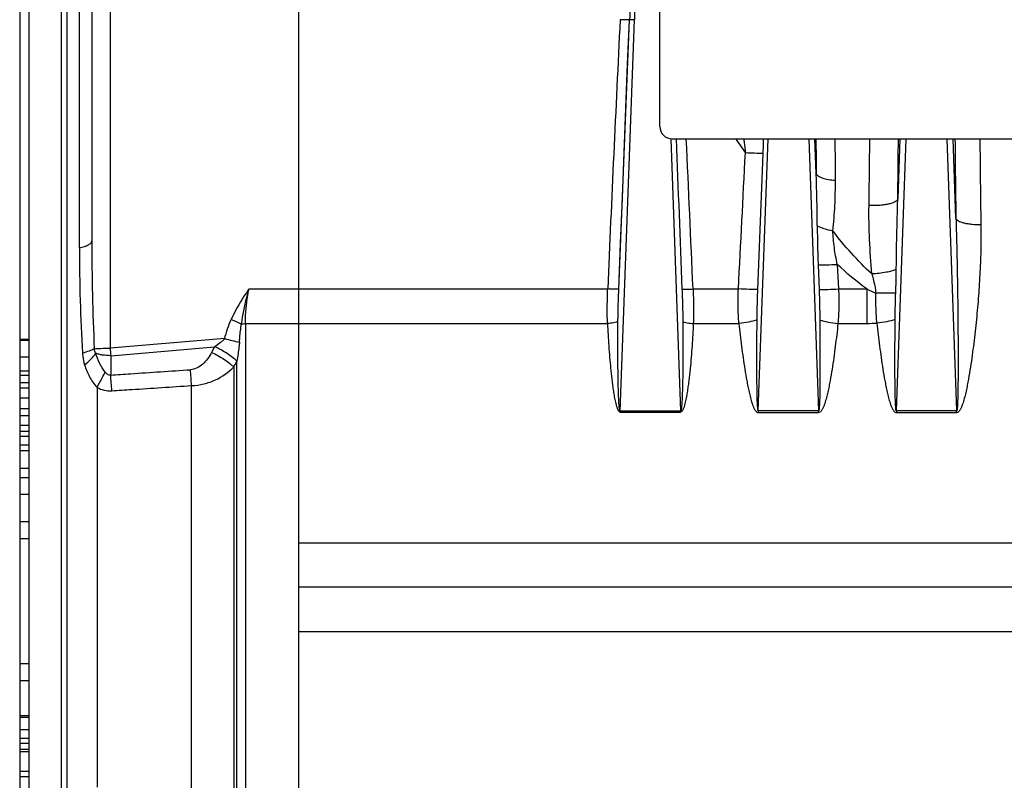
# Model space of a CAD drawing. Extents: x -3094 to 1181, y 8 to 2279.
# Tile 55 of 64: x 277 to 434, y 1129 to 1250. Entities that reach past the tile are written whole.
import ezdxf

# ---------------------------------------------------------------- set-up
doc = ezdxf.new("R2010")
doc.units = 0
doc.header["$LTSCALE"] = 65.395
doc.layers.get('0').update_dxf_attribs({"linetype": 'CONTINUOUS'})

msp = doc.modelspace()

# ---------------------------------------------------------------- linework, layer by layer
at = {"color": 3, "linetype": 'CONTINUOUS'}
for p, q in [((378.87, 1233.13), (378.87, 1394.7)), ((380.87, 1231.13), (611.87, 1231.13))]:
    msp.add_line(p, q, dxfattribs=at)
at = {"color": 2, "linetype": 'CONTINUOUS'}
for p, q in [((321.37, 951.62), (321.37, 1372.21)), ((276.87, 1302.7), (276.87, 1016.7)), ((278.37, 1199.16), (276.87, 1199.16)), ((278.37, 1199), (276.87, 1199)), ((307.91, 1197.99), (307.45, 1197.13)), ((278.37, 1196.38), (276.87, 1196.38)), ((276.87, 1193.49), (278.37, 1193.49)), ((278.37, 1192.27), (276.87, 1192.27)), ((278.37, 1191.45), (276.87, 1191.45)), ((276.87, 1189.9), (278.37, 1189.9)), ((276.87, 1188.21), (278.37, 1188.21)), ((372.57, 1187.74), (372.57, 1187.61)), ((382.18, 1187.74), (372.57, 1187.74)), ((381.62, 1187.74), (381.62, 1187.61)), ((382.18, 1187.61), (382.18, 1187.74)), ((394.57, 1187.81), (394.57, 1187.53)), ((404.17, 1187.81), (394.57, 1187.81)), ((404.17, 1187.53), (404.17, 1187.81)), ((416.57, 1187.81), (416.57, 1187.53)), ((426.17, 1187.81), (416.57, 1187.81)), ((426.17, 1187.53), (426.17, 1187.81)), ((278.37, 1187.04), (276.87, 1187.04)), ((372.57, 1187.61), (382.18, 1187.61)), ((394.57, 1187.53), (404.17, 1187.53)), ((416.57, 1187.53), (426.17, 1187.53)), ((278.37, 1185.47), (276.87, 1185.47)), ((278.37, 1184.53), (276.87, 1184.53)), ((276.87, 1183.76), (278.37, 1183.76)), ((276.87, 1182.41), (278.37, 1182.41)), ((276.87, 1181.49), (278.37, 1181.49)), ((278.37, 1178.62), (276.87, 1178.62)), ((278.37, 1177.15), (276.87, 1177.15)), ((276.87, 1174.53), (278.37, 1174.53)), ((276.87, 1170.2), (278.37, 1170.2)), ((278.37, 1167.43), (276.87, 1167.43)), ((278.37, 1147.53), (276.87, 1147.53)), ((276.87, 1144.87), (278.37, 1144.87)), ((276.87, 1139.3), (278.37, 1139.3)), ((278.37, 1138.95), (276.87, 1138.95)), ((278.37, 1136.99), (276.87, 1136.99)), ((278.37, 1135.63), (276.87, 1135.63)), ((276.87, 1134.87), (278.37, 1134.87)), ((276.87, 1133.92), (278.37, 1133.92)), ((276.87, 1133.55), (278.37, 1133.55)), ((278.37, 1130.34), (276.87, 1130.34)), ((278.37, 1129.5), (276.87, 1129.5))]:
    msp.add_line(p, q, dxfattribs=at)
at = {"color": 6, "linetype": 'CONTINUOUS'}
for p, q in [((278.37, 971.59), (278.37, 1347.8)), ((288.37, 1281.35), (288.37, 1214.89)), ((278.37, 1194.13), (276.87, 1194.13)), ((662.55, 1159.7), (321.37, 1159.7))]:
    msp.add_line(p, q, dxfattribs=at)
at = {"color": 9, "linetype": 'CONTINUOUS'}
for p, q in [((291.27, 1286.68), (291.27, 1197.78)), ((284.39, 1282.44), (284.39, 1036.96)), ((283.52, 1038.17), (283.52, 1281.22)), ((286.37, 1278.91), (286.37, 1213.78)), ((372.34, 1207.21), (374.04, 1250.08)), ((372.57, 1187.74), (374.82, 1250.08)), ((380.61, 1231.15), (382.18, 1187.74)), ((394.57, 1187.81), (396.14, 1231.13)), ((402.61, 1231.13), (404.17, 1187.81)), ((403.8, 1225.61), (403.6, 1231.13)), ((416.57, 1187.81), (418.14, 1231.13)), ((417.14, 1231.13), (416.8, 1221.56)), ((424.61, 1231.13), (426.17, 1187.81)), ((426.06, 1218.47), (425.6, 1231.13)), ((394.5, 1207.15), (395.35, 1228.81)), ((404.1, 1211.07), (404.25, 1207.15)), ((407.15, 1211.15), (407.35, 1207.23)), ((321.37, 1207.22), (313.4, 1207.19)), ((321.37, 1207.23), (370.57, 1207.23)), ((384.17, 1207.23), (391.39, 1207.23)), ((407.35, 1207.23), (411.87, 1207.23)), ((411.87, 1207.23), (411.87, 1201.74)), ((312.83, 1201.7), (321.37, 1201.74)), ((312.83, 1201.7), (312.83, 1117.7)), ((321.37, 1201.74), (370.54, 1201.74)), ((384.21, 1201.74), (391.49, 1201.74)), ((407.26, 1201.74), (411.87, 1201.74)), ((309.54, 1199.32), (291.27, 1197.78)), ((291.37, 1196.6), (307.91, 1197.99)), ((291.37, 1196.6), (291.37, 1193.51)), ((311.49, 1123.68), (311.49, 1195.72)), ((310.99, 1194.8), (310.99, 1124.59)), ((289.2, 1191.55), (289.2, 1127.85)), ((304.27, 1127.56), (304.27, 1191.84)), ((592.02, 1166.71), (321.37, 1166.71)), ((321.37, 1152.68), (592.02, 1152.68))]:
    msp.add_line(p, q, dxfattribs=at)
msp.add_lwpolyline([(372.34, 1207.21), (372.62, 1214.52), (372.91, 1221.76), (373.19, 1228.94), (373.47, 1236.05), (373.75, 1243.1), (374.04, 1250.08)], dxfattribs=at)
for centre, radius, start, end in [((2906.05, 1158.6), 2532.88, 177.5727, 177.93013), ((2439.9, 1165.61), 2067.58, 177.38406, 177.65843), ((6719.91, 935.89), 6355.13, 177.165809, 177.552945), ((-6326.64, 920.23), 6716.94, 2.448859, 2.653005), ((568.97, 1352.18), 215.25, 214.2186, 214.9415), ((183.55, 1237.13), 211.96, 357.7485, 358.378), ((2261.44, 1247.95), 1857.77, 180.51859, 180.68909), ((2088.33, 1246.49), 1681.63, 180.523, 180.7479), ((-1321.96, 1245.98), 1734.36, 359.15932, 359.50965), ((-1528.5, 1247.78), 1945.47, 359.22787, 359.51002), ((2332.03, 1247.41), 1906.19, 180.48897, 180.86981), ((2277.28, 1246.03), 1847.46, 180.46187, 180.88512), ((58.02, 1214.66), 345.96, 0.4418, 1.8146), ((676.88, 1214.88), 388.51, 179.9984, 182.5339), ((565.09, 1213.8), 278.71, 180.0035, 183.4548), ((423.25, 1230.26), 25.69, 243.7001, 247.2251), ((365.67, 1324.75), 134.2, 245.7587, 246.5135), ((411.89, 1225.58), 23.84, 269.9545, 273.8246), ((333.94, 1293.61), 97.4, 255.4875, 256.9144), ((386.56, 1205.62), 95.61, 184.7019, 185.4136), ((102.66, 1179.19), 202, 3.5914, 4.3098), ((91.39, 1178.33), 200.56, 3.6221, 4.3402)]:
    msp.add_arc(centre, radius, start, end, dxfattribs=at)
at = {"color": 3, "linetype": 'CONTINUOUS'}
msp.add_arc((380.87, 1233.13), 2, 180, 270, dxfattribs=at)
at = {"color": 2, "linetype": 'CONTINUOUS'}
for centre, radius, start, end in [((303.89, 1203.85), 7.11, 304.4696, 304.904), ((301.93, 1200.85), 10.85, 331.3511, 331.7962)]:
    msp.add_arc(centre, radius, start, end, dxfattribs=at)
at = {"color": 9, "linetype": 'CONTINUOUS'}
for points, knots in [([(374.04, 1250.08), (373.82, 1250.08), (373.32, 1250.09), (372.83, 1250.11), (372.55, 1250.12)], [0, 0, 0, 0, 0.444627, 1, 1, 1, 1]), ([(374.82, 1250.08), (374.75, 1250.09), (374.49, 1250.09), (374.22, 1250.09), (374.04, 1250.08)], [0, 0, 0, 0, 0.284805, 1, 1, 1, 1]), ([(392.23, 1231.14), (392.26, 1230.95), (392.37, 1230.2), (392.46, 1229.46), (392.52, 1228.9)], [0, 0, 0, 0, 0.251027, 1, 1, 1, 1]), ([(395.35, 1228.81), (394.89, 1228.81), (393.94, 1228.83), (393, 1228.87), (392.52, 1228.9)], [0, 0, 0, 0, 0.486844, 1, 1, 1, 1]), ([(403.8, 1225.61), (403.85, 1225.46), (404.06, 1225.25), (404.41, 1225.05), (404.95, 1224.83), (405.77, 1224.64), (406.47, 1224.56), (406.85, 1224.54)], [0, 0, 0, 0, 0.141201, 0.242495, 0.365323, 0.664449, 1, 1, 1, 1]), ([(406.44, 1216.5), (406.6, 1217.83), (406.82, 1220.51), (406.86, 1223.2), (406.85, 1224.54)], [0, 0, 0, 0, 0.500509, 1, 1, 1, 1]), ([(416.8, 1221.56), (416.77, 1221.47), (416.64, 1221.3), (416.32, 1221.08), (415.85, 1220.88), (415.24, 1220.72), (414.52, 1220.6), (413.5, 1220.5), (412.72, 1220.51), (412.21, 1220.54)], [0, 0, 0, 0, 0.054508, 0.131563, 0.236381, 0.367889, 0.51982, 0.682569, 1, 1, 1, 1]), ([(416.56, 1210.33), (416.57, 1211.27), (416.62, 1215.01), (416.71, 1218.75), (416.8, 1221.56)], [0, 0, 0, 0, 0.250559, 1, 1, 1, 1]), ([(412.66, 1209.62), (412.51, 1211.45), (412.26, 1215.08), (412.18, 1218.72), (412.21, 1220.54)], [0, 0, 0, 0, 0.502508, 1, 1, 1, 1]), ([(426.06, 1218.47), (426.1, 1217.18), (426.17, 1214.61), (426.26, 1210.74), (426.31, 1207.51), (426.35, 1204.93), (426.37, 1202.99), (426.38, 1201.05), (426.4, 1199.11), (426.4, 1197.5), (426.4, 1196.2), (426.4, 1195.24), (426.4, 1194.27), (426.4, 1193.3), (426.39, 1192.34), (426.38, 1191.53), (426.37, 1190.89), (426.36, 1190.42), (426.35, 1189.94), (426.34, 1189.46), (426.32, 1189.07), (426.31, 1188.76), (426.29, 1188.53), (426.28, 1188.31), (426.26, 1188.13), (426.24, 1188), (426.22, 1187.91), (426.21, 1187.85), (426.19, 1187.81), (426.17, 1187.81)], [0, 0, 0, 0, 0.125859, 0.25196, 0.378227, 0.441403, 0.504597, 0.567798, 0.630996, 0.694172, 0.725745, 0.757302, 0.788835, 0.820335, 0.851787, 0.883163, 0.89881, 0.914416, 0.929964, 0.945426, 0.960748, 0.968323, 0.9758, 0.983119, 0.990137, 0.993433, 0.996401, 0.998767, 1, 1, 1, 1]), ([(426.06, 1218.47), (426.09, 1218.4), (426.2, 1218.24), (426.47, 1218.06), (426.87, 1217.88), (427.38, 1217.73), (427.99, 1217.62), (428.88, 1217.51), (429.58, 1217.48), (430.04, 1217.49)], [0, 0, 0, 0, 0.054884, 0.130896, 0.233224, 0.360693, 0.509197, 0.670922, 1, 1, 1, 1]), ([(403.97, 1217.32), (404.11, 1217.23), (404.46, 1217.06), (405.28, 1216.75), (405.96, 1216.59), (406.44, 1216.5)], [0, 0, 0, 0, 0.200309, 0.441624, 1, 1, 1, 1]), ([(403.97, 1217.32), (403.97, 1216.28), (403.99, 1214.19), (404.06, 1212.11), (404.1, 1211.07)], [0, 0, 0, 0, 0.499397, 1, 1, 1, 1]), ([(412.66, 1209.62), (411.52, 1210.65), (409.35, 1212.88), (407.39, 1215.27), (406.44, 1216.5)], [0, 0, 0, 0, 0.497346, 1, 1, 1, 1]), ([(407.15, 1211.15), (406.96, 1212.04), (406.65, 1213.82), (406.5, 1215.61), (406.44, 1216.5)], [0, 0, 0, 0, 0.505696, 1, 1, 1, 1]), ([(430.04, 1217.49), (430.06, 1216.24), (430.05, 1213.73), (429.91, 1209.95), (429.67, 1206.16), (429.39, 1203), (429.13, 1200.46), (428.9, 1198.56), (428.66, 1196.66), (428.38, 1194.75), (428.12, 1193.17), (427.88, 1191.9), (427.68, 1190.96), (427.46, 1190.02), (427.25, 1189.24), (427.03, 1188.63), (426.88, 1188.26), (426.72, 1187.97), (426.59, 1187.77), (426.41, 1187.6), (426.25, 1187.53), (426.17, 1187.53)], [0, 0, 0, 0, 0.12296, 0.246594, 0.370859, 0.495708, 0.558336, 0.621092, 0.68397, 0.746963, 0.810066, 0.841658, 0.873277, 0.904922, 0.936593, 0.952443, 0.968301, 0.976239, 0.984181, 0.992121, 1, 1, 1, 1]), ([(286.37, 1213.78), (286.65, 1213.84), (287.16, 1213.97), (287.73, 1214.19), (288.07, 1214.4), (288.24, 1214.56), (288.35, 1214.72), (288.37, 1214.84), (288.37, 1214.89)], [0, 0, 0, 0, 0.356343, 0.646879, 0.761761, 0.856337, 0.933546, 1, 1, 1, 1]), ([(404.1, 1211.07), (404.55, 1211.06), (405.57, 1211.08), (406.59, 1211.12), (407.15, 1211.15)], [0, 0, 0, 0, 0.448382, 1, 1, 1, 1]), ([(416.56, 1210.33), (416.34, 1210.23), (415.8, 1210.06), (414.51, 1209.77), (413.43, 1209.65), (412.66, 1209.62)], [0, 0, 0, 0, 0.182289, 0.424268, 1, 1, 1, 1]), ([(412.66, 1209.62), (412.73, 1209.37), (413, 1208.36), (413.21, 1207.34), (413.31, 1206.57)], [0, 0, 0, 0, 0.254183, 1, 1, 1, 1]), ([(313.4, 1207.19), (313.13, 1206.82), (312.06, 1205.29), (311.15, 1203.66), (310.57, 1202.38)], [0, 0, 0, 0, 0.247887, 1, 1, 1, 1]), ([(370.54, 1201.74), (370.5, 1202.65), (370.49, 1204.48), (370.54, 1206.31), (370.57, 1207.23)], [0, 0, 0, 0, 0.497368, 1, 1, 1, 1]), ([(372.34, 1207.21), (372.25, 1207.21), (372.02, 1207.2), (371.43, 1207.2), (370.93, 1207.21), (370.57, 1207.23)], [0, 0, 0, 0, 0.155305, 0.394466, 1, 1, 1, 1]), ([(372.21, 1202.01), (372.21, 1202.44), (372.24, 1204.18), (372.29, 1205.91), (372.34, 1207.21)], [0, 0, 0, 0, 0.248622, 1, 1, 1, 1]), ([(382.4, 1207.21), (382.49, 1207.21), (382.73, 1207.2), (383.32, 1207.2), (383.81, 1207.21), (384.17, 1207.23)], [0, 0, 0, 0, 0.155259, 0.394372, 1, 1, 1, 1]), ([(382.4, 1207.21), (382.42, 1206.78), (382.48, 1205.05), (382.53, 1203.31), (382.54, 1202.01)], [0, 0, 0, 0, 0.250997, 1, 1, 1, 1]), ([(384.17, 1207.23), (384.21, 1206.31), (384.26, 1204.48), (384.25, 1202.65), (384.21, 1201.74)], [0, 0, 0, 0, 0.50263, 1, 1, 1, 1]), ([(391.49, 1201.74), (391.4, 1202.64), (391.32, 1204.48), (391.35, 1206.31), (391.39, 1207.23)], [0, 0, 0, 0, 0.49737, 1, 1, 1, 1]), ([(394.5, 1207.15), (394.03, 1207.14), (393, 1207.16), (391.97, 1207.2), (391.39, 1207.23)], [0, 0, 0, 0, 0.446052, 1, 1, 1, 1]), ([(394.37, 1202.28), (394.38, 1202.68), (394.4, 1204.3), (394.45, 1205.93), (394.5, 1207.15)], [0, 0, 0, 0, 0.248331, 1, 1, 1, 1]), ([(404.25, 1207.15), (404.71, 1207.14), (405.75, 1207.16), (406.78, 1207.2), (407.35, 1207.23)], [0, 0, 0, 0, 0.446052, 1, 1, 1, 1]), ([(404.25, 1207.15), (404.27, 1206.74), (404.32, 1205.12), (404.36, 1203.49), (404.37, 1202.28)], [0, 0, 0, 0, 0.251128, 1, 1, 1, 1]), ([(407.35, 1207.23), (407.39, 1206.31), (407.42, 1204.48), (407.34, 1202.64), (407.26, 1201.74)], [0, 0, 0, 0, 0.50263, 1, 1, 1, 1]), ([(413.48, 1201.79), (413.44, 1202.18), (413.38, 1202.98), (413.3, 1204.57), (413.3, 1205.77), (413.31, 1206.57)], [0, 0, 0, 0, 0.248026, 0.497575, 1, 1, 1, 1]), ([(416.47, 1206.58), (416, 1206.55), (414.94, 1206.53), (413.89, 1206.55), (413.31, 1206.57)], [0, 0, 0, 0, 0.452759, 1, 1, 1, 1]), ([(416.37, 1202.33), (416.38, 1202.68), (416.39, 1204.1), (416.43, 1205.51), (416.47, 1206.58)], [0, 0, 0, 0, 0.248299, 1, 1, 1, 1]), ([(309.54, 1199.32), (309.67, 1199.84), (309.97, 1200.88), (310.35, 1201.89), (310.57, 1202.38)], [0, 0, 0, 0, 0.500016, 1, 1, 1, 1]), ([(372.21, 1202.01), (372.11, 1201.97), (371.88, 1201.9), (371.33, 1201.79), (370.86, 1201.75), (370.54, 1201.74)], [0, 0, 0, 0, 0.17892, 0.420338, 1, 1, 1, 1]), ([(372.57, 1187.74), (372.55, 1187.74), (372.52, 1187.79), (372.5, 1187.86), (372.47, 1187.95), (372.45, 1188.09), (372.43, 1188.26), (372.4, 1188.48), (372.38, 1188.7), (372.36, 1188.99), (372.34, 1189.36), (372.32, 1189.81), (372.3, 1190.26), (372.28, 1190.71), (372.27, 1191.31), (372.25, 1192.06), (372.23, 1192.97), (372.22, 1193.87), (372.2, 1195.08), (372.19, 1196.58), (372.19, 1198.39), (372.19, 1200.2), (372.2, 1201.41), (372.21, 1202.01)], [0, 0, 0, 0, 0.003922, 0.009962, 0.016803, 0.024015, 0.038901, 0.054109, 0.069485, 0.084962, 0.116102, 0.147393, 0.178775, 0.210218, 0.241704, 0.304761, 0.367892, 0.431069, 0.494272, 0.62072, 0.747177, 0.873612, 1, 1, 1, 1]), ([(382.54, 1202.01), (382.55, 1201.41), (382.55, 1200.2), (382.56, 1198.39), (382.55, 1196.58), (382.54, 1195.08), (382.53, 1193.87), (382.52, 1192.97), (382.5, 1192.06), (382.48, 1191.31), (382.46, 1190.71), (382.45, 1190.26), (382.43, 1189.81), (382.41, 1189.36), (382.38, 1188.99), (382.36, 1188.7), (382.34, 1188.48), (382.32, 1188.26), (382.3, 1188.09), (382.27, 1187.95), (382.25, 1187.86), (382.23, 1187.79), (382.19, 1187.74), (382.18, 1187.74)], [0, 0, 0, 0, 0.126387, 0.25282, 0.379277, 0.505723, 0.568926, 0.632101, 0.695232, 0.758289, 0.789774, 0.821216, 0.852598, 0.883889, 0.915029, 0.930506, 0.945881, 0.96109, 0.975977, 0.983188, 0.990032, 0.996074, 1, 1, 1, 1]), ([(382.54, 1202.01), (382.63, 1201.97), (382.87, 1201.9), (383.42, 1201.79), (383.88, 1201.75), (384.21, 1201.74)], [0, 0, 0, 0, 0.181654, 0.42491, 1, 1, 1, 1]), ([(394.37, 1202.28), (393.94, 1202.14), (392.99, 1201.92), (392.01, 1201.79), (391.49, 1201.74)], [0, 0, 0, 0, 0.458463, 1, 1, 1, 1]), ([(394.57, 1187.81), (394.56, 1187.81), (394.54, 1187.85), (394.52, 1187.9), (394.51, 1187.98), (394.49, 1188.11), (394.47, 1188.28), (394.46, 1188.49), (394.44, 1188.71), (394.43, 1189), (394.41, 1189.38), (394.4, 1189.83), (394.39, 1190.28), (394.38, 1190.74), (394.37, 1191.35), (394.36, 1192.12), (394.35, 1193.04), (394.35, 1193.96), (394.34, 1194.88), (394.34, 1195.8), (394.34, 1197.04), (394.35, 1198.58), (394.36, 1200.43), (394.37, 1201.66), (394.37, 1202.28)], [0, 0, 0, 0, 0.002449, 0.007104, 0.013, 0.019587, 0.033664, 0.048383, 0.063437, 0.078702, 0.109598, 0.140794, 0.172173, 0.203675, 0.235264, 0.298621, 0.362139, 0.425761, 0.489455, 0.553199, 0.616981, 0.744614, 0.872298, 1, 1, 1, 1]), ([(404.37, 1202.28), (404.38, 1201.66), (404.39, 1200.43), (404.4, 1198.58), (404.4, 1197.04), (404.4, 1195.8), (404.4, 1194.88), (404.4, 1193.96), (404.39, 1193.04), (404.39, 1192.12), (404.38, 1191.35), (404.37, 1190.74), (404.36, 1190.28), (404.35, 1189.83), (404.33, 1189.38), (404.32, 1189), (404.3, 1188.71), (404.29, 1188.49), (404.27, 1188.28), (404.26, 1188.11), (404.24, 1187.98), (404.22, 1187.9), (404.21, 1187.85), (404.19, 1187.81), (404.17, 1187.81)], [0, 0, 0, 0, 0.127701, 0.255386, 0.383019, 0.4468, 0.510544, 0.574238, 0.63786, 0.701378, 0.764735, 0.796324, 0.827826, 0.859205, 0.890401, 0.921297, 0.936562, 0.951616, 0.966336, 0.980412, 0.987, 0.992896, 0.997551, 1, 1, 1, 1]), ([(404.37, 1202.28), (404.8, 1202.14), (405.76, 1201.92), (406.73, 1201.79), (407.26, 1201.74)], [0, 0, 0, 0, 0.460543, 1, 1, 1, 1]), ([(416.37, 1202.33), (415.94, 1202.19), (414.98, 1201.98), (414.01, 1201.84), (413.48, 1201.79)], [0, 0, 0, 0, 0.457875, 1, 1, 1, 1]), ([(416.57, 1187.81), (416.56, 1187.81), (416.54, 1187.85), (416.52, 1187.9), (416.51, 1187.99), (416.49, 1188.11), (416.47, 1188.28), (416.46, 1188.5), (416.44, 1188.71), (416.43, 1189.01), (416.41, 1189.38), (416.4, 1189.84), (416.39, 1190.29), (416.38, 1190.75), (416.37, 1191.36), (416.36, 1192.13), (416.35, 1193.06), (416.35, 1193.98), (416.34, 1194.91), (416.34, 1195.83), (416.34, 1197.07), (416.35, 1198.62), (416.36, 1200.47), (416.37, 1201.71), (416.37, 1202.33)], [0, 0, 0, 0, 0.002452, 0.007116, 0.01302, 0.019613, 0.033696, 0.04842, 0.063477, 0.078744, 0.109642, 0.140839, 0.172219, 0.203721, 0.235309, 0.298665, 0.36218, 0.425799, 0.48949, 0.553231, 0.617008, 0.744633, 0.872308, 1, 1, 1, 1]), ([(311.89, 1198.74), (311.91, 1198.99), (311.99, 1199.96), (312.09, 1200.94), (312.19, 1201.67)], [0, 0, 0, 0, 0.253332, 1, 1, 1, 1]), ([(370.54, 1201.74), (370.56, 1201.14), (370.62, 1199.94), (370.73, 1198.15), (370.87, 1196.35), (371, 1194.85), (371.13, 1193.65), (371.23, 1192.76), (371.35, 1191.86), (371.47, 1190.96), (371.62, 1190.07), (371.77, 1189.33), (371.92, 1188.74), (372.03, 1188.38), (372.14, 1188.09), (372.26, 1187.83), (372.42, 1187.61), (372.57, 1187.61)], [0, 0, 0, 0, 0.124389, 0.249013, 0.373861, 0.498924, 0.561533, 0.624192, 0.6869, 0.749657, 0.812461, 0.875313, 0.906761, 0.938224, 0.953966, 0.969716, 1, 1, 1, 1]), ([(384.21, 1201.74), (384.19, 1201.14), (384.13, 1199.94), (384.02, 1198.15), (383.88, 1196.35), (383.74, 1194.85), (383.62, 1193.65), (383.51, 1192.76), (383.4, 1191.86), (383.27, 1190.96), (383.12, 1190.07), (382.98, 1189.33), (382.83, 1188.74), (382.72, 1188.38), (382.61, 1188.09), (382.49, 1187.83), (382.32, 1187.61), (382.18, 1187.61)], [0, 0, 0, 0, 0.124389, 0.249013, 0.373861, 0.498924, 0.561533, 0.624192, 0.6869, 0.749657, 0.812461, 0.875313, 0.906761, 0.938224, 0.953966, 0.969716, 1, 1, 1, 1]), ([(391.49, 1201.74), (391.55, 1201.13), (391.68, 1199.91), (391.9, 1198.09), (392.14, 1196.26), (392.42, 1194.44), (392.67, 1192.92), (392.9, 1191.71), (393.1, 1190.8), (393.31, 1189.9), (393.53, 1189.15), (393.73, 1188.57), (393.89, 1188.22), (394.04, 1187.95), (394.17, 1187.76), (394.34, 1187.59), (394.5, 1187.53), (394.57, 1187.53)], [0, 0, 0, 0, 0.12423, 0.248698, 0.373394, 0.498308, 0.623429, 0.686067, 0.748754, 0.811492, 0.874281, 0.905702, 0.937142, 0.952878, 0.968625, 0.984366, 1, 1, 1, 1]), ([(407.26, 1201.74), (407.2, 1201.13), (407.06, 1199.91), (406.84, 1198.09), (406.6, 1196.26), (406.33, 1194.44), (406.07, 1192.92), (405.84, 1191.71), (405.65, 1190.8), (405.43, 1189.9), (405.22, 1189.15), (405.01, 1188.57), (404.86, 1188.22), (404.71, 1187.95), (404.57, 1187.76), (404.4, 1187.59), (404.25, 1187.53), (404.17, 1187.53)], [0, 0, 0, 0, 0.12423, 0.248698, 0.373394, 0.498308, 0.623429, 0.686067, 0.748754, 0.811492, 0.874281, 0.905702, 0.937141, 0.952878, 0.968625, 0.984366, 1, 1, 1, 1]), ([(413.48, 1201.79), (413.54, 1201.18), (413.68, 1199.96), (413.9, 1198.13), (414.14, 1196.29), (414.41, 1194.46), (414.67, 1192.94), (414.9, 1191.72), (415.09, 1190.81), (415.31, 1189.91), (415.52, 1189.16), (415.73, 1188.58), (415.89, 1188.22), (416.04, 1187.95), (416.17, 1187.76), (416.34, 1187.59), (416.5, 1187.53), (416.57, 1187.53)], [0, 0, 0, 0, 0.124226, 0.248693, 0.373388, 0.498301, 0.623424, 0.686062, 0.748751, 0.81149, 0.874279, 0.905702, 0.937142, 0.952879, 0.968625, 0.984367, 1, 1, 1, 1]), ([(309.54, 1199.32), (309.44, 1199.2), (309.21, 1198.97), (308.69, 1198.53), (308.25, 1198.23), (307.96, 1198.02)], [0, 0, 0, 0, 0.224294, 0.472262, 1, 1, 1, 1]), ([(311.89, 1198.74), (311.87, 1198.49), (311.77, 1197.48), (311.61, 1196.47), (311.49, 1195.72)], [0, 0, 0, 0, 0.248821, 1, 1, 1, 1]), ([(288.75, 1197.7), (288.49, 1197.55), (287.88, 1197.29), (287.24, 1197.1), (286.88, 1197)], [0, 0, 0, 0, 0.447887, 1, 1, 1, 1]), ([(288.75, 1197.7), (289.1, 1197.74), (289.94, 1197.77), (290.78, 1197.78), (291.27, 1197.78)], [0, 0, 0, 0, 0.420192, 1, 1, 1, 1]), ([(289, 1197), (288.97, 1197.05), (288.85, 1197.27), (288.77, 1197.52), (288.75, 1197.7)], [0, 0, 0, 0, 0.251846, 1, 1, 1, 1]), ([(307.45, 1197.13), (307.27, 1196.78), (306.85, 1196.11), (306.09, 1195.24), (305.17, 1194.59), (304.45, 1194.39), (304.09, 1194.37)], [0, 0, 0, 0, 0.263537, 0.519245, 0.764547, 1, 1, 1, 1]), ([(286.88, 1197), (286.89, 1196.84), (286.94, 1196.21), (287.07, 1195.59), (287.21, 1195.14)], [0, 0, 0, 0, 0.252511, 1, 1, 1, 1]), ([(287.21, 1195.14), (287.58, 1195.42), (288.23, 1196), (288.79, 1196.66), (289, 1197)], [0, 0, 0, 0, 0.54141, 1, 1, 1, 1]), ([(291.37, 1196.6), (290.93, 1196.6), (290.29, 1196.65), (289.5, 1196.81), (289.15, 1196.93), (289, 1197)], [0, 0, 0, 0, 0.548001, 0.79123, 1, 1, 1, 1]), ([(290.49, 1193.99), (290.15, 1194.44), (289.54, 1195.39), (289.15, 1196.46), (289, 1197)], [0, 0, 0, 0, 0.499834, 1, 1, 1, 1]), ([(287.21, 1195.14), (287.41, 1194.48), (287.92, 1193.2), (288.73, 1192.06), (289.2, 1191.55)], [0, 0, 0, 0, 0.49529, 1, 1, 1, 1]), ([(289.2, 1191.55), (289.31, 1191.75), (289.76, 1192.55), (290.19, 1193.37), (290.49, 1193.99)], [0, 0, 0, 0, 0.254693, 1, 1, 1, 1]), ([(291.37, 1193.51), (291.29, 1193.5), (291.11, 1193.5), (290.86, 1193.62), (290.66, 1193.79), (290.55, 1193.92), (290.49, 1193.99)], [0, 0, 0, 0, 0.249284, 0.499363, 0.749744, 1, 1, 1, 1]), ([(291.37, 1193.51), (292.43, 1193.58), (295.08, 1193.76), (299.32, 1194.04), (302.5, 1194.26), (304.09, 1194.37)], [0, 0, 0, 0, 0.25, 0.625, 1, 1, 1, 1]), ([(304.27, 1191.84), (304.93, 1191.86), (306.23, 1192.04), (308.6, 1192.86), (310.15, 1193.95), (310.99, 1194.8)], [0, 0, 0, 0, 0.264334, 0.521114, 1, 1, 1, 1]), ([(289.2, 1191.55), (289.56, 1191.35), (290.32, 1191.05), (291.14, 1190.98), (291.55, 1191.01)], [0, 0, 0, 0, 0.499476, 1, 1, 1, 1]), ([(291.55, 1191.01), (292.61, 1191.07), (295.26, 1191.25), (299.5, 1191.52), (302.68, 1191.74), (304.27, 1191.84)], [0, 0, 0, 0, 0.25, 0.625, 1, 1, 1, 1])]:
    msp.add_open_spline(points, degree=3, knots=knots, dxfattribs=at)
for points in [[(381.47, 1231.13), (381.78, 1223.16), (382.1, 1215.19), (382.4, 1207.21)], [(391.39, 1207.23), (391.77, 1214.45), (392.14, 1221.67), (392.52, 1228.9)], [(411.87, 1207.23), (410.2, 1208.4), (408.64, 1209.74), (407.15, 1211.15)], [(416.47, 1206.58), (416.52, 1207.83), (416.54, 1209.08), (416.56, 1210.33)]]:
    msp.add_open_spline(points, degree=3, dxfattribs=at)
at = {"color": 2, "linetype": 'CONTINUOUS'}
for points, knots in [([(313.4, 1207.19), (313.26, 1206.74), (312.73, 1204.93), (312.36, 1203.07), (312.19, 1201.67)], [0, 0, 0, 0, 0.251215, 1, 1, 1, 1]), ([(312.83, 1201.7), (312.83, 1202.15), (312.88, 1203.99), (313.13, 1205.83), (313.4, 1207.19)], [0, 0, 0, 0, 0.247918, 1, 1, 1, 1]), ([(312.19, 1201.67), (312.24, 1201.67), (312.46, 1201.69), (312.67, 1201.69), (312.83, 1201.7)], [0, 0, 0, 0, 0.243147, 1, 1, 1, 1]), ([(307.45, 1197.13), (308.14, 1196.81), (309.11, 1196.27), (310.26, 1195.45), (310.77, 1195.01), (310.99, 1194.8)], [0, 0, 0, 0, 0.531217, 0.782297, 1, 1, 1, 1]), ([(311.49, 1195.72), (311.27, 1195.93), (310.76, 1196.35), (309.61, 1197.17), (308.64, 1197.7), (307.96, 1198.02)], [0, 0, 0, 0, 0.217278, 0.468166, 1, 1, 1, 1])]:
    msp.add_open_spline(points, degree=3, knots=knots, dxfattribs=at)
msp.add_open_spline([(310.99, 1194.8), (311.14, 1195.08), (311.3, 1195.36), (311.45, 1195.64)], degree=3, dxfattribs=at)

doc.saveas('drawing.dxf')
